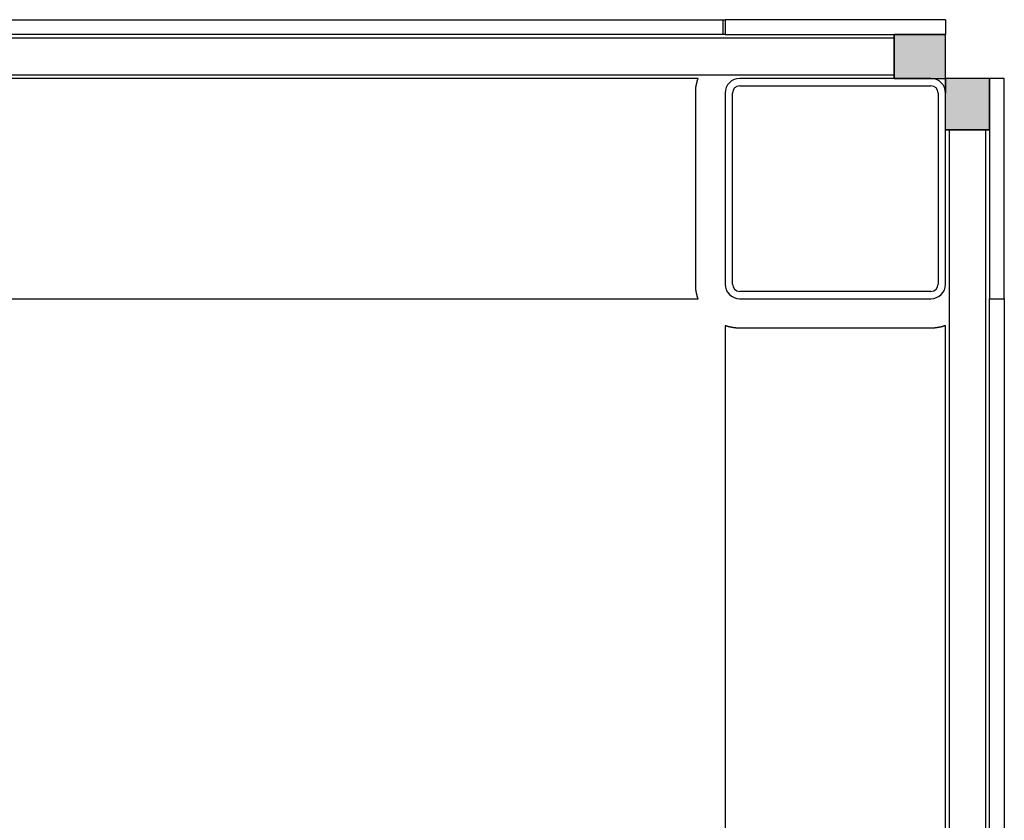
# Model space of a CAD drawing. Extents: x 2 to 87, y -108 to 11.
# Tile 107 of 256: x 12.673 to 13.343, y -39.938 to -39.393. Entities that reach past the tile are written whole.
import ezdxf

# ---------------------------------------------------------------- set-up
doc = ezdxf.new("R2010")
doc.units = 0
doc.header["$MEASUREMENT"] = 0
for name, color, linetype in [('11', 7, 'CONTINUOUS'), ('3', 7, 'CONTINUOUS'), ('4', 7, 'CONTINUOUS'), ('7', 7, 'CONTINUOUS')]:
    doc.layers.add(name, color=color, linetype=linetype)

# ---------------------------------------------------------------- blocks, each defined once
blk = doc.blocks.new('*N633')
at = {"layer": '3', "color": 62, "linetype": 'Continuous'}
for p, q in [((0.017, 0), (-0.013, 0)), ((-0.013, -0.035), (-0.013, 0)), ((0.017, -0.035), (0.017, 0)), ((0.017, -0.035), (-0.013, -0.035))]:
    blk.add_line(p, q, dxfattribs=at)
for points in [[(0.017, -0.035), (-0.013, -0.035), (-0.013, 0)], [(0.017, -0.035), (0.017, 0), (-0.013, 0)], [(-0.013, -0.035), (-0.013, -0.035), (-0.013, 0)], [(0.017, -0.035), (0.017, -0.035), (0.017, 0)]]:
    blk.add_solid(points, dxfattribs=at)
blk = doc.blocks.new('*N635')
at = {"layer": '3', "color": 62, "linetype": 'Continuous'}
for p, q in [((-0.035, -0.0076), (-0.035, 0.017)), ((-0.035, 0.017), (0, 0.017)), ((0, -0.0076), (0, 0.017)), ((-0.035, -0.013), (-0.035, -0.0076)), ((-0.035, -0.013), (0, -0.013)), ((0, -0.013), (0, -0.0076))]:
    blk.add_line(p, q, dxfattribs=at)
for points in [[(-0.035, -0.0076), (-0.035, 0.017), (0, 0.017)], [(-0.035, -0.0076), (0, -0.0076), (0, 0.017)], [(-0.035, 0.017), (-0.035, 0.017), (0, 0.017)], [(-0.035, -0.013), (-0.035, -0.0076), (0, -0.0076)], [(-0.035, -0.013), (0, -0.013), (0, -0.0076)], [(-0.035, -0.013), (-0.035, -0.013), (0, -0.013)]]:
    blk.add_solid(points, dxfattribs=at)

msp = doc.modelspace()

# ---------------------------------------------------------------- linework, layer by layer
at = {"layer": '11', "color": 62, "linetype": 'Continuous'}
for p, q in [((13.2676, -39.405), (12.1876, -39.405)), ((13.2676, -39.43), (13.2676, -39.405)), ((12.1876, -39.43), (13.2676, -39.43)), ((13.3301, -39.4675), (13.3051, -39.4675)), ((13.3051, -39.4675), (13.3051, -40.4475)), ((13.3301, -40.4475), (13.3301, -39.4675))]:
    msp.add_line(p, q, dxfattribs=at)
at = {"layer": '3', "color": 62, "linetype": 'Continuous'}
for p, q in [((13.3026, -39.4025), (13.2676, -39.4025)), ((13.2676, -39.4025), (13.2676, -39.4325)), ((13.3026, -39.4325), (13.3026, -39.4025)), ((13.2926, -39.4325), (13.3026, -39.4325)), ((13.3326, -39.4325), (13.3026, -39.4325)), ((13.3026, -39.4325), (13.3026, -39.4425)), ((13.3326, -39.4675), (13.3326, -39.4325)), ((13.3026, -39.4675), (13.3326, -39.4675))]:
    msp.add_line(p, q, dxfattribs=at)
at = {"layer": '4', "color": 62, "linetype": 'Continuous'}
for p, q in [((13.1343, -39.4325), (12.3208, -39.4325)), ((13.1326, -39.5725), (13.1326, -39.4425)), ((12.3208, -39.5825), (13.1343, -39.5825)), ((13.1526, -39.6008), (13.1526, -40.3142)), ((13.2926, -39.6025), (13.1626, -39.6025)), ((13.3026, -40.3142), (13.3026, -39.6008))]:
    msp.add_line(p, q, dxfattribs=at)
for points in [[(13.1328, -39.439), (13.1328, -39.439), (13.1328, -39.439), (13.1328, -39.4389), (13.1328, -39.4389), (13.1328, -39.4389), (13.1328, -39.4388), (13.1328, -39.4388), (13.1328, -39.4388), (13.1328, -39.4387), (13.1328, -39.4387), (13.1328, -39.4387), (13.1328, -39.4386), (13.1328, -39.4386), (13.1328, -39.4386), (13.1328, -39.4385), (13.1328, -39.4385), (13.1328, -39.4385), (13.1328, -39.4384), (13.1328, -39.4384), (13.1328, -39.4384), (13.1328, -39.4383), (13.1328, -39.4383), (13.1328, -39.4383), (13.1329, -39.4382), (13.1329, -39.4382), (13.1329, -39.4382), (13.1329, -39.4381), (13.1329, -39.4381), (13.1329, -39.4381), (13.1329, -39.4381), (13.1329, -39.438), (13.1329, -39.438), (13.1329, -39.438), (13.1329, -39.4379), (13.1329, -39.4379), (13.1329, -39.4379), (13.1329, -39.4378), (13.1329, -39.4378), (13.1329, -39.4378), (13.1329, -39.4377), (13.1329, -39.4377), (13.1329, -39.4377), (13.1329, -39.4376), (13.1329, -39.4376), (13.133, -39.4376), (13.133, -39.4376), (13.133, -39.4375), (13.133, -39.4375), (13.133, -39.4375), (13.133, -39.4374), (13.133, -39.4374), (13.133, -39.4374), (13.133, -39.4373), (13.133, -39.4373), (13.133, -39.4373), (13.133, -39.4373), (13.133, -39.4372), (13.133, -39.4372), (13.133, -39.4372), (13.133, -39.4371), (13.133, -39.4371), (13.133, -39.4371), (13.133, -39.437), (13.1331, -39.437), (13.1331, -39.437), (13.1331, -39.437), (13.1331, -39.4369), (13.1331, -39.4369), (13.1331, -39.4369), (13.1331, -39.4368), (13.1331, -39.4368), (13.1331, -39.4368), (13.1331, -39.4368), (13.1331, -39.4367), (13.1331, -39.4367), (13.1331, -39.4367), (13.1331, -39.4366), (13.1331, -39.4366), (13.1331, -39.4366), (13.1331, -39.4366), (13.1331, -39.4365), (13.1332, -39.4365), (13.1332, -39.4365), (13.1332, -39.4364), (13.1332, -39.4364), (13.1332, -39.4364), (13.1332, -39.4364), (13.1332, -39.4363), (13.1332, -39.4363), (13.1332, -39.4363), (13.1332, -39.4363), (13.1332, -39.4362), (13.1332, -39.4362), (13.1332, -39.4362), (13.1332, -39.4361), (13.1332, -39.4361), (13.1332, -39.4361), (13.1332, -39.4361), (13.1333, -39.436), (13.1333, -39.436)], [(13.1333, -39.436), (13.1333, -39.436), (13.1333, -39.436), (13.1333, -39.4359), (13.1333, -39.4359), (13.1333, -39.4359), (13.1333, -39.4359), (13.1333, -39.4358), (13.1333, -39.4358), (13.1333, -39.4358), (13.1333, -39.4357), (13.1333, -39.4357), (13.1333, -39.4357), (13.1333, -39.4357), (13.1333, -39.4356), (13.1333, -39.4356), (13.1334, -39.4356), (13.1334, -39.4356), (13.1334, -39.4355), (13.1334, -39.4355), (13.1334, -39.4355), (13.1334, -39.4355), (13.1334, -39.4354), (13.1334, -39.4354), (13.1334, -39.4354), (13.1334, -39.4354), (13.1334, -39.4353), (13.1334, -39.4353), (13.1334, -39.4353), (13.1334, -39.4353), (13.1334, -39.4352), (13.1334, -39.4352), (13.1334, -39.4352), (13.1335, -39.4352), (13.1335, -39.4352), (13.1335, -39.4351), (13.1335, -39.4351), (13.1335, -39.4351), (13.1335, -39.4351), (13.1335, -39.435), (13.1335, -39.435), (13.1335, -39.435), (13.1335, -39.435), (13.1335, -39.4349), (13.1335, -39.4349), (13.1335, -39.4349), (13.1335, -39.4349), (13.1335, -39.4349), (13.1335, -39.4348), (13.1335, -39.4348), (13.1336, -39.4348), (13.1336, -39.4348), (13.1336, -39.4347), (13.1336, -39.4347), (13.1336, -39.4347), (13.1336, -39.4347), (13.1336, -39.4347), (13.1336, -39.4346), (13.1336, -39.4346), (13.1336, -39.4346), (13.1336, -39.4346), (13.1336, -39.4345), (13.1336, -39.4345), (13.1336, -39.4345), (13.1336, -39.4345), (13.1336, -39.4345), (13.1336, -39.4344), (13.1337, -39.4344), (13.1337, -39.4344), (13.1337, -39.4344), (13.1337, -39.4344), (13.1337, -39.4343), (13.1337, -39.4343), (13.1337, -39.4343), (13.1337, -39.4343), (13.1337, -39.4343), (13.1337, -39.4342), (13.1337, -39.4342), (13.1337, -39.4342), (13.1337, -39.4342), (13.1337, -39.4342), (13.1337, -39.4341), (13.1337, -39.4341), (13.1337, -39.4341), (13.1338, -39.4341), (13.1338, -39.4341), (13.1338, -39.434), (13.1338, -39.434), (13.1338, -39.434), (13.1338, -39.434), (13.1338, -39.434), (13.1338, -39.434), (13.1338, -39.4339), (13.1338, -39.4339), (13.1338, -39.4339), (13.1338, -39.4339), (13.1338, -39.4339), (13.1338, -39.4338), (13.1338, -39.4338), (13.1338, -39.4338), (13.1338, -39.4338)], [(13.1338, -39.4338), (13.1338, -39.4338), (13.1338, -39.4338), (13.1339, -39.4337), (13.1339, -39.4337), (13.1339, -39.4337), (13.1339, -39.4337), (13.1339, -39.4337), (13.1339, -39.4337), (13.1339, -39.4336), (13.1339, -39.4336), (13.1339, -39.4336), (13.1339, -39.4336), (13.1339, -39.4336), (13.1339, -39.4336), (13.1339, -39.4335), (13.1339, -39.4335), (13.1339, -39.4335), (13.1339, -39.4335), (13.1339, -39.4335), (13.1339, -39.4335), (13.1339, -39.4335), (13.1339, -39.4334), (13.134, -39.4334), (13.134, -39.4334), (13.134, -39.4334), (13.134, -39.4334), (13.134, -39.4334), (13.134, -39.4333), (13.134, -39.4333), (13.134, -39.4333), (13.134, -39.4333), (13.134, -39.4333), (13.134, -39.4333), (13.134, -39.4333), (13.134, -39.4333), (13.134, -39.4332), (13.134, -39.4332), (13.134, -39.4332), (13.134, -39.4332), (13.134, -39.4332), (13.134, -39.4332), (13.134, -39.4332), (13.134, -39.4331), (13.134, -39.4331), (13.134, -39.4331), (13.1341, -39.4331), (13.1341, -39.4331), (13.1341, -39.4331), (13.1341, -39.4331), (13.1341, -39.4331), (13.1341, -39.433), (13.1341, -39.433), (13.1341, -39.433), (13.1341, -39.433), (13.1341, -39.433), (13.1341, -39.433), (13.1341, -39.433), (13.1341, -39.433), (13.1341, -39.433), (13.1341, -39.4329), (13.1341, -39.4329), (13.1341, -39.4329), (13.1341, -39.4329), (13.1341, -39.4329), (13.1341, -39.4329), (13.1341, -39.4329), (13.1341, -39.4329), (13.1341, -39.4329), (13.1341, -39.4329), (13.1341, -39.4328), (13.1341, -39.4328), (13.1341, -39.4328), (13.1341, -39.4328), (13.1342, -39.4328), (13.1342, -39.4328), (13.1342, -39.4328), (13.1342, -39.4328), (13.1342, -39.4328), (13.1342, -39.4328), (13.1342, -39.4328), (13.1342, -39.4327), (13.1342, -39.4327), (13.1342, -39.4327), (13.1342, -39.4327), (13.1342, -39.4327), (13.1342, -39.4327), (13.1342, -39.4327), (13.1342, -39.4327), (13.1342, -39.4327), (13.1342, -39.4327), (13.1342, -39.4327), (13.1342, -39.4327), (13.1342, -39.4327), (13.1342, -39.4327), (13.1342, -39.4326), (13.1342, -39.4326), (13.1342, -39.4326), (13.1342, -39.4326), (13.1342, -39.4326), (13.1342, -39.4326)], [(13.1342, -39.4326), (13.1342, -39.4326), (13.1342, -39.4326), (13.1342, -39.4326), (13.1342, -39.4326), (13.1342, -39.4326), (13.1342, -39.4326), (13.1342, -39.4326), (13.1342, -39.4326), (13.1342, -39.4326), (13.1342, -39.4326), (13.1342, -39.4326), (13.1342, -39.4326), (13.1342, -39.4326), (13.1342, -39.4325), (13.1342, -39.4325), (13.1342, -39.4325), (13.1342, -39.4325), (13.1342, -39.4325), (13.1342, -39.4325), (13.1342, -39.4325), (13.1343, -39.4325), (13.1343, -39.4325), (13.1343, -39.4325), (13.1343, -39.4325), (13.1343, -39.4325), (13.1343, -39.4325), (13.1343, -39.4325), (13.1343, -39.4325), (13.1343, -39.4325), (13.1343, -39.4325), (13.1343, -39.4325), (13.1343, -39.4325), (13.1343, -39.4325), (13.1343, -39.4325), (13.1343, -39.4325), (13.1343, -39.4325), (13.1343, -39.4325), (13.1343, -39.4325), (13.1343, -39.4325), (13.1343, -39.4325), (13.1343, -39.4325), (13.1343, -39.4325), (13.1343, -39.4325), (13.1343, -39.4325), (13.1343, -39.4325), (13.1343, -39.4325), (13.1343, -39.4325)], [(13.1326, -39.4425), (13.1326, -39.4424), (13.1326, -39.4424), (13.1326, -39.4424), (13.1326, -39.4423), (13.1326, -39.4423), (13.1326, -39.4423), (13.1326, -39.4422), (13.1326, -39.4422), (13.1326, -39.4422), (13.1326, -39.4421), (13.1326, -39.4421), (13.1326, -39.4421), (13.1326, -39.442), (13.1326, -39.442), (13.1326, -39.4419), (13.1326, -39.4419), (13.1326, -39.4419), (13.1326, -39.4418), (13.1326, -39.4418), (13.1326, -39.4418), (13.1326, -39.4417), (13.1326, -39.4417), (13.1326, -39.4417), (13.1326, -39.4416), (13.1326, -39.4416), (13.1326, -39.4416), (13.1326, -39.4415), (13.1326, -39.4415), (13.1326, -39.4415), (13.1326, -39.4414), (13.1326, -39.4414), (13.1326, -39.4413), (13.1326, -39.4413), (13.1326, -39.4413), (13.1326, -39.4412), (13.1326, -39.4412), (13.1326, -39.4412), (13.1326, -39.4411), (13.1326, -39.4411), (13.1326, -39.4411), (13.1326, -39.441), (13.1326, -39.441), (13.1326, -39.441), (13.1326, -39.4409), (13.1326, -39.4409), (13.1326, -39.4409), (13.1326, -39.4408), (13.1326, -39.4408), (13.1326, -39.4408), (13.1326, -39.4407), (13.1326, -39.4407), (13.1326, -39.4406), (13.1326, -39.4406), (13.1326, -39.4406), (13.1326, -39.4405), (13.1326, -39.4405), (13.1326, -39.4405), (13.1326, -39.4404), (13.1326, -39.4404), (13.1326, -39.4404), (13.1326, -39.4403), (13.1326, -39.4403), (13.1326, -39.4403), (13.1326, -39.4402), (13.1326, -39.4402), (13.1326, -39.4402), (13.1326, -39.4401), (13.1326, -39.4401), (13.1326, -39.4401), (13.1327, -39.44), (13.1327, -39.44), (13.1327, -39.44), (13.1327, -39.4399), (13.1327, -39.4399), (13.1327, -39.4399), (13.1327, -39.4398), (13.1327, -39.4398), (13.1327, -39.4398), (13.1327, -39.4397), (13.1327, -39.4397), (13.1327, -39.4397), (13.1327, -39.4396), (13.1327, -39.4396), (13.1327, -39.4396), (13.1327, -39.4395), (13.1327, -39.4395), (13.1327, -39.4395), (13.1327, -39.4394), (13.1327, -39.4394), (13.1327, -39.4394), (13.1327, -39.4393), (13.1327, -39.4393), (13.1327, -39.4393), (13.1327, -39.4392), (13.1327, -39.4392), (13.1327, -39.4392), (13.1327, -39.4391), (13.1327, -39.4391), (13.1327, -39.4391), (13.1328, -39.439)], [(13.1327, -39.5751), (13.1327, -39.575), (13.1327, -39.575), (13.1327, -39.575), (13.1327, -39.5749), (13.1326, -39.5749), (13.1326, -39.5749), (13.1326, -39.5748), (13.1326, -39.5748), (13.1326, -39.5748), (13.1326, -39.5747), (13.1326, -39.5747), (13.1326, -39.5747), (13.1326, -39.5746), (13.1326, -39.5746), (13.1326, -39.5746), (13.1326, -39.5745), (13.1326, -39.5745), (13.1326, -39.5745), (13.1326, -39.5744), (13.1326, -39.5744), (13.1326, -39.5744), (13.1326, -39.5743), (13.1326, -39.5743), (13.1326, -39.5743), (13.1326, -39.5743), (13.1326, -39.5742), (13.1326, -39.5742), (13.1326, -39.5742), (13.1326, -39.5741), (13.1326, -39.5741), (13.1326, -39.5741), (13.1326, -39.574), (13.1326, -39.574), (13.1326, -39.574), (13.1326, -39.5739), (13.1326, -39.5739), (13.1326, -39.5739), (13.1326, -39.5738), (13.1326, -39.5738), (13.1326, -39.5738), (13.1326, -39.5737), (13.1326, -39.5737), (13.1326, -39.5737), (13.1326, -39.5736), (13.1326, -39.5736), (13.1326, -39.5736), (13.1326, -39.5735), (13.1326, -39.5735), (13.1326, -39.5735), (13.1326, -39.5734), (13.1326, -39.5734), (13.1326, -39.5734), (13.1326, -39.5733), (13.1326, -39.5733), (13.1326, -39.5733), (13.1326, -39.5732), (13.1326, -39.5732), (13.1326, -39.5732), (13.1326, -39.5731), (13.1326, -39.5731), (13.1326, -39.5731), (13.1326, -39.573), (13.1326, -39.573), (13.1326, -39.573), (13.1326, -39.5729), (13.1326, -39.5729), (13.1326, -39.5729), (13.1326, -39.5728), (13.1326, -39.5728), (13.1326, -39.5728), (13.1326, -39.5727), (13.1326, -39.5727), (13.1326, -39.5727), (13.1326, -39.5726), (13.1326, -39.5726), (13.1326, -39.5726), (13.1326, -39.5725), (13.1326, -39.5725), (13.1326, -39.5725)], [(13.1331, -39.578), (13.1331, -39.578), (13.1331, -39.578), (13.1331, -39.5779), (13.1331, -39.5779), (13.133, -39.5779), (13.133, -39.5779), (13.133, -39.5778), (13.133, -39.5778), (13.133, -39.5778), (13.133, -39.5778), (13.133, -39.5777), (13.133, -39.5777), (13.133, -39.5777), (13.133, -39.5776), (13.133, -39.5776), (13.133, -39.5776), (13.133, -39.5776), (13.133, -39.5775), (13.133, -39.5775), (13.133, -39.5775), (13.133, -39.5774), (13.133, -39.5774), (13.133, -39.5774), (13.133, -39.5774), (13.1329, -39.5773), (13.1329, -39.5773), (13.1329, -39.5773), (13.1329, -39.5772), (13.1329, -39.5772), (13.1329, -39.5772), (13.1329, -39.5772), (13.1329, -39.5771), (13.1329, -39.5771), (13.1329, -39.5771), (13.1329, -39.577), (13.1329, -39.577), (13.1329, -39.577), (13.1329, -39.577), (13.1329, -39.5769), (13.1329, -39.5769), (13.1329, -39.5769), (13.1329, -39.5768), (13.1329, -39.5768), (13.1329, -39.5768), (13.1329, -39.5768), (13.1329, -39.5767), (13.1328, -39.5767), (13.1328, -39.5767), (13.1328, -39.5766), (13.1328, -39.5766), (13.1328, -39.5766), (13.1328, -39.5765), (13.1328, -39.5765), (13.1328, -39.5765), (13.1328, -39.5765), (13.1328, -39.5764), (13.1328, -39.5764), (13.1328, -39.5764), (13.1328, -39.5763), (13.1328, -39.5763), (13.1328, -39.5763), (13.1328, -39.5762), (13.1328, -39.5762), (13.1328, -39.5762), (13.1328, -39.5761), (13.1328, -39.5761), (13.1328, -39.5761), (13.1328, -39.5761), (13.1328, -39.576), (13.1328, -39.576), (13.1328, -39.576), (13.1328, -39.5759), (13.1327, -39.5759), (13.1327, -39.5759), (13.1327, -39.5758), (13.1327, -39.5758), (13.1327, -39.5758), (13.1327, -39.5757), (13.1327, -39.5757), (13.1327, -39.5757), (13.1327, -39.5757), (13.1327, -39.5756), (13.1327, -39.5756), (13.1327, -39.5756), (13.1327, -39.5755), (13.1327, -39.5755), (13.1327, -39.5755), (13.1327, -39.5754), (13.1327, -39.5754), (13.1327, -39.5754), (13.1327, -39.5753), (13.1327, -39.5753), (13.1327, -39.5753), (13.1327, -39.5752), (13.1327, -39.5752), (13.1327, -39.5752), (13.1327, -39.5752), (13.1327, -39.5751), (13.1327, -39.5751), (13.1327, -39.5751)], [(13.1336, -39.5804), (13.1336, -39.5804), (13.1336, -39.5804), (13.1336, -39.5803), (13.1336, -39.5803), (13.1336, -39.5803), (13.1336, -39.5803), (13.1336, -39.5803), (13.1336, -39.5802), (13.1336, -39.5802), (13.1336, -39.5802), (13.1336, -39.5802), (13.1336, -39.5802), (13.1335, -39.5801), (13.1335, -39.5801), (13.1335, -39.5801), (13.1335, -39.5801), (13.1335, -39.58), (13.1335, -39.58), (13.1335, -39.58), (13.1335, -39.58), (13.1335, -39.58), (13.1335, -39.5799), (13.1335, -39.5799), (13.1335, -39.5799), (13.1335, -39.5799), (13.1335, -39.5799), (13.1335, -39.5798), (13.1335, -39.5798), (13.1335, -39.5798), (13.1335, -39.5798), (13.1334, -39.5797), (13.1334, -39.5797), (13.1334, -39.5797), (13.1334, -39.5797), (13.1334, -39.5797), (13.1334, -39.5796), (13.1334, -39.5796), (13.1334, -39.5796), (13.1334, -39.5796), (13.1334, -39.5795), (13.1334, -39.5795), (13.1334, -39.5795), (13.1334, -39.5795), (13.1334, -39.5794), (13.1334, -39.5794), (13.1334, -39.5794), (13.1334, -39.5794), (13.1333, -39.5794), (13.1333, -39.5793), (13.1333, -39.5793), (13.1333, -39.5793), (13.1333, -39.5793), (13.1333, -39.5792), (13.1333, -39.5792), (13.1333, -39.5792), (13.1333, -39.5792), (13.1333, -39.5791), (13.1333, -39.5791), (13.1333, -39.5791), (13.1333, -39.5791), (13.1333, -39.579), (13.1333, -39.579), (13.1333, -39.579), (13.1333, -39.579), (13.1333, -39.5789), (13.1333, -39.5789), (13.1332, -39.5789), (13.1332, -39.5789), (13.1332, -39.5788), (13.1332, -39.5788), (13.1332, -39.5788), (13.1332, -39.5788), (13.1332, -39.5787), (13.1332, -39.5787), (13.1332, -39.5787), (13.1332, -39.5787), (13.1332, -39.5786), (13.1332, -39.5786), (13.1332, -39.5786), (13.1332, -39.5786), (13.1332, -39.5785), (13.1332, -39.5785), (13.1332, -39.5785), (13.1332, -39.5785), (13.1331, -39.5784), (13.1331, -39.5784), (13.1331, -39.5784), (13.1331, -39.5784), (13.1331, -39.5783), (13.1331, -39.5783), (13.1331, -39.5783), (13.1331, -39.5782), (13.1331, -39.5782), (13.1331, -39.5782), (13.1331, -39.5782), (13.1331, -39.5781), (13.1331, -39.5781), (13.1331, -39.5781), (13.1331, -39.5781), (13.1331, -39.578)], [(13.1341, -39.5819), (13.1341, -39.5819), (13.1341, -39.5819), (13.1341, -39.5819), (13.1341, -39.5819), (13.1341, -39.5819), (13.1341, -39.5819), (13.1341, -39.5819), (13.1341, -39.5819), (13.1341, -39.5818), (13.134, -39.5818), (13.134, -39.5818), (13.134, -39.5818), (13.134, -39.5818), (13.134, -39.5818), (13.134, -39.5818), (13.134, -39.5818), (13.134, -39.5817), (13.134, -39.5817), (13.134, -39.5817), (13.134, -39.5817), (13.134, -39.5817), (13.134, -39.5817), (13.134, -39.5817), (13.134, -39.5817), (13.134, -39.5816), (13.134, -39.5816), (13.134, -39.5816), (13.134, -39.5816), (13.134, -39.5816), (13.134, -39.5816), (13.134, -39.5816), (13.134, -39.5815), (13.134, -39.5815), (13.1339, -39.5815), (13.1339, -39.5815), (13.1339, -39.5815), (13.1339, -39.5815), (13.1339, -39.5815), (13.1339, -39.5814), (13.1339, -39.5814), (13.1339, -39.5814), (13.1339, -39.5814), (13.1339, -39.5814), (13.1339, -39.5814), (13.1339, -39.5814), (13.1339, -39.5813), (13.1339, -39.5813), (13.1339, -39.5813), (13.1339, -39.5813), (13.1339, -39.5813), (13.1339, -39.5813), (13.1339, -39.5813), (13.1339, -39.5812), (13.1339, -39.5812), (13.1339, -39.5812), (13.1338, -39.5812), (13.1338, -39.5812), (13.1338, -39.5812), (13.1338, -39.5811), (13.1338, -39.5811), (13.1338, -39.5811), (13.1338, -39.5811), (13.1338, -39.5811), (13.1338, -39.5811), (13.1338, -39.581), (13.1338, -39.581), (13.1338, -39.581), (13.1338, -39.581), (13.1338, -39.581), (13.1338, -39.581), (13.1338, -39.5809), (13.1338, -39.5809), (13.1338, -39.5809), (13.1338, -39.5809), (13.1337, -39.5809), (13.1337, -39.5809), (13.1337, -39.5808), (13.1337, -39.5808), (13.1337, -39.5808), (13.1337, -39.5808), (13.1337, -39.5808), (13.1337, -39.5807), (13.1337, -39.5807), (13.1337, -39.5807), (13.1337, -39.5807), (13.1337, -39.5807), (13.1337, -39.5807), (13.1337, -39.5806), (13.1337, -39.5806), (13.1337, -39.5806), (13.1337, -39.5806), (13.1337, -39.5806), (13.1337, -39.5805), (13.1336, -39.5805), (13.1336, -39.5805), (13.1336, -39.5805), (13.1336, -39.5805), (13.1336, -39.5804), (13.1336, -39.5804), (13.1336, -39.5804)], [(13.1343, -39.5825), (13.1343, -39.5825), (13.1343, -39.5825), (13.1343, -39.5825), (13.1343, -39.5825), (13.1343, -39.5825), (13.1343, -39.5825), (13.1343, -39.5825), (13.1343, -39.5825), (13.1343, -39.5825), (13.1343, -39.5825), (13.1343, -39.5825), (13.1343, -39.5825), (13.1343, -39.5825), (13.1343, -39.5825), (13.1343, -39.5825), (13.1343, -39.5825), (13.1343, -39.5825), (13.1343, -39.5825), (13.1343, -39.5825), (13.1343, -39.5825), (13.1343, -39.5825), (13.1343, -39.5825), (13.1343, -39.5824), (13.1343, -39.5824), (13.1343, -39.5824), (13.1343, -39.5824), (13.1343, -39.5824), (13.1343, -39.5824), (13.1342, -39.5824), (13.1342, -39.5824), (13.1342, -39.5824), (13.1342, -39.5824), (13.1342, -39.5824), (13.1342, -39.5824), (13.1342, -39.5824), (13.1342, -39.5824), (13.1342, -39.5824), (13.1342, -39.5824), (13.1342, -39.5824), (13.1342, -39.5824), (13.1342, -39.5824), (13.1342, -39.5824), (13.1342, -39.5824), (13.1342, -39.5824), (13.1342, -39.5824), (13.1342, -39.5824), (13.1342, -39.5824), (13.1342, -39.5824), (13.1342, -39.5823), (13.1342, -39.5823), (13.1342, -39.5823), (13.1342, -39.5823), (13.1342, -39.5823), (13.1342, -39.5823), (13.1342, -39.5823), (13.1342, -39.5823), (13.1342, -39.5823), (13.1342, -39.5823), (13.1342, -39.5823), (13.1342, -39.5823), (13.1342, -39.5823), (13.1342, -39.5823), (13.1342, -39.5823), (13.1342, -39.5823), (13.1342, -39.5822), (13.1342, -39.5822), (13.1342, -39.5822), (13.1342, -39.5822), (13.1342, -39.5822), (13.1342, -39.5822), (13.1342, -39.5822), (13.1342, -39.5822), (13.1342, -39.5822), (13.1342, -39.5822), (13.1342, -39.5822), (13.1342, -39.5822), (13.1342, -39.5822), (13.1342, -39.5821), (13.1342, -39.5821), (13.1341, -39.5821), (13.1341, -39.5821), (13.1341, -39.5821), (13.1341, -39.5821), (13.1341, -39.5821), (13.1341, -39.5821), (13.1341, -39.5821), (13.1341, -39.5821), (13.1341, -39.5821), (13.1341, -39.5821), (13.1341, -39.582), (13.1341, -39.582), (13.1341, -39.582), (13.1341, -39.582), (13.1341, -39.582), (13.1341, -39.582), (13.1341, -39.582), (13.1341, -39.582), (13.1341, -39.582), (13.1341, -39.582), (13.1341, -39.5819)], [(13.1527, -39.6008), (13.1527, -39.6008), (13.1527, -39.6008), (13.1527, -39.6008), (13.1527, -39.6008), (13.1527, -39.6008), (13.1527, -39.6008), (13.1527, -39.6008), (13.1526, -39.6008), (13.1526, -39.6008), (13.1526, -39.6008), (13.1526, -39.6008), (13.1526, -39.6008), (13.1526, -39.6008), (13.1526, -39.6008), (13.1526, -39.6008), (13.1526, -39.6008), (13.1526, -39.6008), (13.1526, -39.6008), (13.1526, -39.6008), (13.1526, -39.6008), (13.1526, -39.6008), (13.1526, -39.6008), (13.1526, -39.6008), (13.1526, -39.6008), (13.1526, -39.6008), (13.1526, -39.6008), (13.1526, -39.6008), (13.1526, -39.6008), (13.1526, -39.6008), (13.1526, -39.6008), (13.1526, -39.6008), (13.1526, -39.6008), (13.1526, -39.6008), (13.1526, -39.6008), (13.1526, -39.6008), (13.1526, -39.6008), (13.1526, -39.6008), (13.1526, -39.6008), (13.1526, -39.6008), (13.1526, -39.6008), (13.1526, -39.6008), (13.1526, -39.6008), (13.1526, -39.6008), (13.1526, -39.6008), (13.1526, -39.6008), (13.1526, -39.6008), (13.1526, -39.6008)], [(13.1539, -39.6012), (13.1538, -39.6012), (13.1538, -39.6012), (13.1538, -39.6012), (13.1538, -39.6012), (13.1538, -39.6012), (13.1538, -39.6012), (13.1537, -39.6012), (13.1537, -39.6012), (13.1537, -39.6011), (13.1537, -39.6011), (13.1537, -39.6011), (13.1537, -39.6011), (13.1536, -39.6011), (13.1536, -39.6011), (13.1536, -39.6011), (13.1536, -39.6011), (13.1536, -39.6011), (13.1536, -39.6011), (13.1536, -39.6011), (13.1535, -39.6011), (13.1535, -39.6011), (13.1535, -39.6011), (13.1535, -39.6011), (13.1535, -39.6011), (13.1535, -39.6011), (13.1535, -39.6011), (13.1534, -39.6011), (13.1534, -39.6011), (13.1534, -39.6011), (13.1534, -39.601), (13.1534, -39.601), (13.1534, -39.601), (13.1534, -39.601), (13.1533, -39.601), (13.1533, -39.601), (13.1533, -39.601), (13.1533, -39.601), (13.1533, -39.601), (13.1533, -39.601), (13.1533, -39.601), (13.1532, -39.601), (13.1532, -39.601), (13.1532, -39.601), (13.1532, -39.601), (13.1532, -39.601), (13.1532, -39.601), (13.1532, -39.601), (13.1532, -39.601), (13.1531, -39.601), (13.1531, -39.601), (13.1531, -39.601), (13.1531, -39.601), (13.1531, -39.6009), (13.1531, -39.6009), (13.1531, -39.6009), (13.1531, -39.6009), (13.1531, -39.6009), (13.153, -39.6009), (13.153, -39.6009), (13.153, -39.6009), (13.153, -39.6009), (13.153, -39.6009), (13.153, -39.6009), (13.153, -39.6009), (13.153, -39.6009), (13.153, -39.6009), (13.1529, -39.6009), (13.1529, -39.6009), (13.1529, -39.6009), (13.1529, -39.6009), (13.1529, -39.6009), (13.1529, -39.6009), (13.1529, -39.6009), (13.1529, -39.6009), (13.1529, -39.6009), (13.1529, -39.6009), (13.1529, -39.6009), (13.1528, -39.6009), (13.1528, -39.6009), (13.1528, -39.6009), (13.1528, -39.6009), (13.1528, -39.6009), (13.1528, -39.6009), (13.1528, -39.6008), (13.1528, -39.6008), (13.1528, -39.6008), (13.1528, -39.6008), (13.1528, -39.6008), (13.1528, -39.6008), (13.1528, -39.6008), (13.1527, -39.6008), (13.1527, -39.6008), (13.1527, -39.6008), (13.1527, -39.6008), (13.1527, -39.6008), (13.1527, -39.6008), (13.1527, -39.6008), (13.1527, -39.6008), (13.1527, -39.6008), (13.1527, -39.6008)], [(13.1561, -39.6018), (13.1561, -39.6018), (13.156, -39.6018), (13.156, -39.6018), (13.156, -39.6017), (13.156, -39.6017), (13.1559, -39.6017), (13.1559, -39.6017), (13.1559, -39.6017), (13.1558, -39.6017), (13.1558, -39.6017), (13.1558, -39.6017), (13.1558, -39.6017), (13.1557, -39.6017), (13.1557, -39.6017), (13.1557, -39.6017), (13.1557, -39.6017), (13.1556, -39.6017), (13.1556, -39.6017), (13.1556, -39.6017), (13.1556, -39.6017), (13.1555, -39.6016), (13.1555, -39.6016), (13.1555, -39.6016), (13.1555, -39.6016), (13.1554, -39.6016), (13.1554, -39.6016), (13.1554, -39.6016), (13.1554, -39.6016), (13.1553, -39.6016), (13.1553, -39.6016), (13.1553, -39.6016), (13.1553, -39.6016), (13.1553, -39.6016), (13.1552, -39.6016), (13.1552, -39.6016), (13.1552, -39.6016), (13.1552, -39.6016), (13.1551, -39.6015), (13.1551, -39.6015), (13.1551, -39.6015), (13.1551, -39.6015), (13.155, -39.6015), (13.155, -39.6015), (13.155, -39.6015), (13.155, -39.6015), (13.1549, -39.6015), (13.1549, -39.6015), (13.1549, -39.6015), (13.1549, -39.6015), (13.1549, -39.6015), (13.1548, -39.6015), (13.1548, -39.6015), (13.1548, -39.6015), (13.1548, -39.6015), (13.1547, -39.6014), (13.1547, -39.6014), (13.1547, -39.6014), (13.1547, -39.6014), (13.1547, -39.6014), (13.1546, -39.6014), (13.1546, -39.6014), (13.1546, -39.6014), (13.1546, -39.6014), (13.1546, -39.6014), (13.1545, -39.6014), (13.1545, -39.6014), (13.1545, -39.6014), (13.1545, -39.6014), (13.1545, -39.6014), (13.1544, -39.6014), (13.1544, -39.6014), (13.1544, -39.6013), (13.1544, -39.6013), (13.1544, -39.6013), (13.1543, -39.6013), (13.1543, -39.6013), (13.1543, -39.6013), (13.1543, -39.6013), (13.1543, -39.6013), (13.1542, -39.6013), (13.1542, -39.6013), (13.1542, -39.6013), (13.1542, -39.6013), (13.1542, -39.6013), (13.1541, -39.6013), (13.1541, -39.6013), (13.1541, -39.6013), (13.1541, -39.6013), (13.1541, -39.6013), (13.154, -39.6012), (13.154, -39.6012), (13.154, -39.6012), (13.154, -39.6012), (13.154, -39.6012), (13.154, -39.6012), (13.1539, -39.6012), (13.1539, -39.6012), (13.1539, -39.6012), (13.1539, -39.6012), (13.1539, -39.6012)], [(13.1591, -39.6023), (13.1591, -39.6023), (13.159, -39.6023), (13.159, -39.6023), (13.159, -39.6023), (13.1589, -39.6023), (13.1589, -39.6023), (13.1589, -39.6023), (13.1588, -39.6022), (13.1588, -39.6022), (13.1588, -39.6022), (13.1587, -39.6022), (13.1587, -39.6022), (13.1587, -39.6022), (13.1586, -39.6022), (13.1586, -39.6022), (13.1586, -39.6022), (13.1585, -39.6022), (13.1585, -39.6022), (13.1585, -39.6022), (13.1584, -39.6022), (13.1584, -39.6022), (13.1584, -39.6022), (13.1583, -39.6022), (13.1583, -39.6022), (13.1583, -39.6022), (13.1583, -39.6022), (13.1582, -39.6022), (13.1582, -39.6022), (13.1582, -39.6022), (13.1581, -39.6021), (13.1581, -39.6021), (13.1581, -39.6021), (13.158, -39.6021), (13.158, -39.6021), (13.158, -39.6021), (13.1579, -39.6021), (13.1579, -39.6021), (13.1579, -39.6021), (13.1578, -39.6021), (13.1578, -39.6021), (13.1578, -39.6021), (13.1578, -39.6021), (13.1577, -39.6021), (13.1577, -39.6021), (13.1577, -39.6021), (13.1576, -39.6021), (13.1576, -39.6021), (13.1576, -39.6021), (13.1575, -39.6021), (13.1575, -39.6021), (13.1575, -39.602), (13.1574, -39.602), (13.1574, -39.602), (13.1574, -39.602), (13.1574, -39.602), (13.1573, -39.602), (13.1573, -39.602), (13.1573, -39.602), (13.1572, -39.602), (13.1572, -39.602), (13.1572, -39.602), (13.1572, -39.602), (13.1571, -39.602), (13.1571, -39.602), (13.1571, -39.602), (13.157, -39.602), (13.157, -39.602), (13.157, -39.602), (13.1569, -39.6019), (13.1569, -39.6019), (13.1569, -39.6019), (13.1569, -39.6019), (13.1568, -39.6019), (13.1568, -39.6019), (13.1568, -39.6019), (13.1567, -39.6019), (13.1567, -39.6019), (13.1567, -39.6019), (13.1567, -39.6019), (13.1566, -39.6019), (13.1566, -39.6019), (13.1566, -39.6019), (13.1565, -39.6019), (13.1565, -39.6019), (13.1565, -39.6019), (13.1565, -39.6019), (13.1564, -39.6018), (13.1564, -39.6018), (13.1564, -39.6018), (13.1564, -39.6018), (13.1563, -39.6018), (13.1563, -39.6018), (13.1563, -39.6018), (13.1562, -39.6018), (13.1562, -39.6018), (13.1562, -39.6018), (13.1562, -39.6018), (13.1561, -39.6018), (13.1561, -39.6018), (13.1561, -39.6018)], [(13.1626, -39.6025), (13.1625, -39.6025), (13.1625, -39.6025), (13.1624, -39.6025), (13.1624, -39.6025), (13.1624, -39.6025), (13.1623, -39.6025), (13.1623, -39.6025), (13.1623, -39.6025), (13.1622, -39.6025), (13.1622, -39.6025), (13.1622, -39.6025), (13.1621, -39.6025), (13.1621, -39.6025), (13.1621, -39.6025), (13.162, -39.6025), (13.162, -39.6025), (13.162, -39.6025), (13.1619, -39.6025), (13.1619, -39.6025), (13.1618, -39.6025), (13.1618, -39.6025), (13.1618, -39.6025), (13.1617, -39.6025), (13.1617, -39.6025), (13.1617, -39.6025), (13.1616, -39.6025), (13.1616, -39.6025), (13.1616, -39.6025), (13.1615, -39.6025), (13.1615, -39.6025), (13.1615, -39.6025), (13.1614, -39.6025), (13.1614, -39.6025), (13.1614, -39.6025), (13.1613, -39.6025), (13.1613, -39.6024), (13.1612, -39.6024), (13.1612, -39.6024), (13.1612, -39.6024), (13.1611, -39.6024), (13.1611, -39.6024), (13.1611, -39.6024), (13.161, -39.6024), (13.161, -39.6024), (13.161, -39.6024), (13.1609, -39.6024), (13.1609, -39.6024), (13.1609, -39.6024), (13.1608, -39.6024), (13.1608, -39.6024), (13.1608, -39.6024), (13.1607, -39.6024), (13.1607, -39.6024), (13.1607, -39.6024), (13.1606, -39.6024), (13.1606, -39.6024), (13.1606, -39.6024), (13.1605, -39.6024), (13.1605, -39.6024), (13.1604, -39.6024), (13.1604, -39.6024), (13.1604, -39.6024), (13.1603, -39.6024), (13.1603, -39.6024), (13.1603, -39.6024), (13.1602, -39.6024), (13.1602, -39.6024), (13.1602, -39.6024), (13.1601, -39.6024), (13.1601, -39.6024), (13.1601, -39.6024), (13.16, -39.6024), (13.16, -39.6024), (13.16, -39.6024), (13.1599, -39.6024), (13.1599, -39.6024), (13.1599, -39.6024), (13.1598, -39.6024), (13.1598, -39.6024), (13.1598, -39.6023), (13.1597, -39.6023), (13.1597, -39.6023), (13.1597, -39.6023), (13.1596, -39.6023), (13.1596, -39.6023), (13.1596, -39.6023), (13.1595, -39.6023), (13.1595, -39.6023), (13.1595, -39.6023), (13.1594, -39.6023), (13.1594, -39.6023), (13.1594, -39.6023), (13.1593, -39.6023), (13.1593, -39.6023), (13.1593, -39.6023), (13.1592, -39.6023), (13.1592, -39.6023), (13.1592, -39.6023), (13.1591, -39.6023), (13.1591, -39.6023)], [(13.2951, -39.6024), (13.2951, -39.6024), (13.2951, -39.6024), (13.295, -39.6024), (13.295, -39.6024), (13.295, -39.6024), (13.2949, -39.6024), (13.2949, -39.6024), (13.2949, -39.6024), (13.2948, -39.6024), (13.2948, -39.6024), (13.2948, -39.6024), (13.2947, -39.6024), (13.2947, -39.6024), (13.2947, -39.6024), (13.2947, -39.6024), (13.2946, -39.6024), (13.2946, -39.6024), (13.2946, -39.6024), (13.2945, -39.6024), (13.2945, -39.6024), (13.2945, -39.6024), (13.2944, -39.6024), (13.2944, -39.6024), (13.2944, -39.6024), (13.2943, -39.6024), (13.2943, -39.6024), (13.2943, -39.6024), (13.2942, -39.6024), (13.2942, -39.6024), (13.2942, -39.6024), (13.2941, -39.6024), (13.2941, -39.6024), (13.2941, -39.6024), (13.294, -39.6024), (13.294, -39.6024), (13.294, -39.6024), (13.2939, -39.6024), (13.2939, -39.6024), (13.2939, -39.6024), (13.2938, -39.6024), (13.2938, -39.6025), (13.2938, -39.6025), (13.2937, -39.6025), (13.2937, -39.6025), (13.2937, -39.6025), (13.2936, -39.6025), (13.2936, -39.6025), (13.2936, -39.6025), (13.2935, -39.6025), (13.2935, -39.6025), (13.2935, -39.6025), (13.2934, -39.6025), (13.2934, -39.6025), (13.2934, -39.6025), (13.2933, -39.6025), (13.2933, -39.6025), (13.2933, -39.6025), (13.2932, -39.6025), (13.2932, -39.6025), (13.2932, -39.6025), (13.2931, -39.6025), (13.2931, -39.6025), (13.2931, -39.6025), (13.293, -39.6025), (13.293, -39.6025), (13.293, -39.6025), (13.2929, -39.6025), (13.2929, -39.6025), (13.2929, -39.6025), (13.2928, -39.6025), (13.2928, -39.6025), (13.2928, -39.6025), (13.2928, -39.6025), (13.2927, -39.6025), (13.2927, -39.6025), (13.2927, -39.6025), (13.2926, -39.6025), (13.2926, -39.6025), (13.2926, -39.6025)], [(13.2981, -39.602), (13.2981, -39.602), (13.298, -39.602), (13.298, -39.602), (13.298, -39.602), (13.298, -39.602), (13.2979, -39.602), (13.2979, -39.602), (13.2979, -39.602), (13.2979, -39.602), (13.2978, -39.602), (13.2978, -39.602), (13.2978, -39.602), (13.2977, -39.602), (13.2977, -39.602), (13.2977, -39.602), (13.2977, -39.602), (13.2976, -39.602), (13.2976, -39.602), (13.2976, -39.6021), (13.2975, -39.6021), (13.2975, -39.6021), (13.2975, -39.6021), (13.2975, -39.6021), (13.2974, -39.6021), (13.2974, -39.6021), (13.2974, -39.6021), (13.2973, -39.6021), (13.2973, -39.6021), (13.2973, -39.6021), (13.2973, -39.6021), (13.2972, -39.6021), (13.2972, -39.6021), (13.2972, -39.6021), (13.2971, -39.6021), (13.2971, -39.6021), (13.2971, -39.6021), (13.2971, -39.6021), (13.297, -39.6021), (13.297, -39.6021), (13.297, -39.6022), (13.2969, -39.6022), (13.2969, -39.6022), (13.2969, -39.6022), (13.2969, -39.6022), (13.2968, -39.6022), (13.2968, -39.6022), (13.2968, -39.6022), (13.2967, -39.6022), (13.2967, -39.6022), (13.2967, -39.6022), (13.2966, -39.6022), (13.2966, -39.6022), (13.2966, -39.6022), (13.2966, -39.6022), (13.2965, -39.6022), (13.2965, -39.6022), (13.2965, -39.6022), (13.2964, -39.6022), (13.2964, -39.6022), (13.2964, -39.6022), (13.2963, -39.6022), (13.2963, -39.6022), (13.2963, -39.6022), (13.2963, -39.6022), (13.2962, -39.6023), (13.2962, -39.6023), (13.2962, -39.6023), (13.2961, -39.6023), (13.2961, -39.6023), (13.2961, -39.6023), (13.296, -39.6023), (13.296, -39.6023), (13.296, -39.6023), (13.2959, -39.6023), (13.2959, -39.6023), (13.2959, -39.6023), (13.2959, -39.6023), (13.2958, -39.6023), (13.2958, -39.6023), (13.2958, -39.6023), (13.2957, -39.6023), (13.2957, -39.6023), (13.2957, -39.6023), (13.2956, -39.6023), (13.2956, -39.6023), (13.2956, -39.6023), (13.2955, -39.6023), (13.2955, -39.6023), (13.2955, -39.6023), (13.2954, -39.6023), (13.2954, -39.6023), (13.2954, -39.6023), (13.2954, -39.6023), (13.2953, -39.6024), (13.2953, -39.6024), (13.2953, -39.6024), (13.2952, -39.6024), (13.2952, -39.6024), (13.2952, -39.6024), (13.2951, -39.6024)], [(13.3005, -39.6014), (13.3005, -39.6014), (13.3004, -39.6014), (13.3004, -39.6014), (13.3004, -39.6014), (13.3004, -39.6014), (13.3004, -39.6014), (13.3003, -39.6015), (13.3003, -39.6015), (13.3003, -39.6015), (13.3003, -39.6015), (13.3002, -39.6015), (13.3002, -39.6015), (13.3002, -39.6015), (13.3002, -39.6015), (13.3002, -39.6015), (13.3001, -39.6015), (13.3001, -39.6015), (13.3001, -39.6015), (13.3001, -39.6015), (13.3001, -39.6015), (13.3, -39.6015), (13.3, -39.6015), (13.3, -39.6015), (13.3, -39.6015), (13.3, -39.6015), (13.2999, -39.6016), (13.2999, -39.6016), (13.2999, -39.6016), (13.2999, -39.6016), (13.2998, -39.6016), (13.2998, -39.6016), (13.2998, -39.6016), (13.2998, -39.6016), (13.2998, -39.6016), (13.2997, -39.6016), (13.2997, -39.6016), (13.2997, -39.6016), (13.2997, -39.6016), (13.2996, -39.6016), (13.2996, -39.6016), (13.2996, -39.6016), (13.2996, -39.6016), (13.2995, -39.6017), (13.2995, -39.6017), (13.2995, -39.6017), (13.2995, -39.6017), (13.2995, -39.6017), (13.2994, -39.6017), (13.2994, -39.6017), (13.2994, -39.6017), (13.2994, -39.6017), (13.2993, -39.6017), (13.2993, -39.6017), (13.2993, -39.6017), (13.2993, -39.6017), (13.2992, -39.6017), (13.2992, -39.6017), (13.2992, -39.6017), (13.2992, -39.6017), (13.2991, -39.6017), (13.2991, -39.6018), (13.2991, -39.6018), (13.2991, -39.6018), (13.299, -39.6018), (13.299, -39.6018), (13.299, -39.6018), (13.299, -39.6018), (13.2989, -39.6018), (13.2989, -39.6018), (13.2989, -39.6018), (13.2989, -39.6018), (13.2988, -39.6018), (13.2988, -39.6018), (13.2988, -39.6018), (13.2988, -39.6018), (13.2987, -39.6018), (13.2987, -39.6018), (13.2987, -39.6018), (13.2987, -39.6018), (13.2986, -39.6019), (13.2986, -39.6019), (13.2986, -39.6019), (13.2986, -39.6019), (13.2985, -39.6019), (13.2985, -39.6019), (13.2985, -39.6019), (13.2985, -39.6019), (13.2984, -39.6019), (13.2984, -39.6019), (13.2984, -39.6019), (13.2983, -39.6019), (13.2983, -39.6019), (13.2983, -39.6019), (13.2983, -39.6019), (13.2982, -39.6019), (13.2982, -39.6019), (13.2982, -39.6019), (13.2982, -39.6019), (13.2981, -39.602), (13.2981, -39.602)], [(13.302, -39.6009), (13.302, -39.601), (13.302, -39.601), (13.302, -39.601), (13.302, -39.601), (13.302, -39.601), (13.3019, -39.601), (13.3019, -39.601), (13.3019, -39.601), (13.3019, -39.601), (13.3019, -39.601), (13.3019, -39.601), (13.3019, -39.601), (13.3019, -39.601), (13.3019, -39.601), (13.3018, -39.601), (13.3018, -39.601), (13.3018, -39.601), (13.3018, -39.601), (13.3018, -39.601), (13.3018, -39.601), (13.3018, -39.601), (13.3018, -39.601), (13.3017, -39.601), (13.3017, -39.601), (13.3017, -39.601), (13.3017, -39.601), (13.3017, -39.6011), (13.3017, -39.6011), (13.3017, -39.6011), (13.3017, -39.6011), (13.3016, -39.6011), (13.3016, -39.6011), (13.3016, -39.6011), (13.3016, -39.6011), (13.3016, -39.6011), (13.3016, -39.6011), (13.3016, -39.6011), (13.3015, -39.6011), (13.3015, -39.6011), (13.3015, -39.6011), (13.3015, -39.6011), (13.3015, -39.6011), (13.3015, -39.6011), (13.3015, -39.6011), (13.3014, -39.6011), (13.3014, -39.6011), (13.3014, -39.6011), (13.3014, -39.6011), (13.3014, -39.6012), (13.3014, -39.6012), (13.3013, -39.6012), (13.3013, -39.6012), (13.3013, -39.6012), (13.3013, -39.6012), (13.3013, -39.6012), (13.3013, -39.6012), (13.3012, -39.6012), (13.3012, -39.6012), (13.3012, -39.6012), (13.3012, -39.6012), (13.3012, -39.6012), (13.3012, -39.6012), (13.3012, -39.6012), (13.3011, -39.6012), (13.3011, -39.6012), (13.3011, -39.6012), (13.3011, -39.6012), (13.3011, -39.6012), (13.301, -39.6012), (13.301, -39.6013), (13.301, -39.6013), (13.301, -39.6013), (13.301, -39.6013), (13.301, -39.6013), (13.3009, -39.6013), (13.3009, -39.6013), (13.3009, -39.6013), (13.3009, -39.6013), (13.3009, -39.6013), (13.3009, -39.6013), (13.3008, -39.6013), (13.3008, -39.6013), (13.3008, -39.6013), (13.3008, -39.6013), (13.3008, -39.6013), (13.3007, -39.6013), (13.3007, -39.6013), (13.3007, -39.6013), (13.3007, -39.6014), (13.3007, -39.6014), (13.3006, -39.6014), (13.3006, -39.6014), (13.3006, -39.6014), (13.3006, -39.6014), (13.3006, -39.6014), (13.3006, -39.6014), (13.3005, -39.6014), (13.3005, -39.6014), (13.3005, -39.6014), (13.3005, -39.6014)], [(13.3026, -39.6008), (13.3026, -39.6008), (13.3026, -39.6008), (13.3026, -39.6008), (13.3026, -39.6008), (13.3026, -39.6008), (13.3025, -39.6008), (13.3025, -39.6008), (13.3025, -39.6008), (13.3025, -39.6008), (13.3025, -39.6008), (13.3025, -39.6008), (13.3025, -39.6008), (13.3025, -39.6008), (13.3025, -39.6008), (13.3025, -39.6008), (13.3025, -39.6008), (13.3025, -39.6008), (13.3025, -39.6008), (13.3025, -39.6008), (13.3025, -39.6008), (13.3025, -39.6008), (13.3025, -39.6008), (13.3025, -39.6008), (13.3025, -39.6008), (13.3025, -39.6008), (13.3025, -39.6008), (13.3025, -39.6008), (13.3025, -39.6008), (13.3025, -39.6008), (13.3025, -39.6008), (13.3025, -39.6008), (13.3025, -39.6008), (13.3025, -39.6008), (13.3025, -39.6008), (13.3025, -39.6008), (13.3025, -39.6008), (13.3025, -39.6008), (13.3025, -39.6008), (13.3025, -39.6008), (13.3025, -39.6008), (13.3025, -39.6008), (13.3025, -39.6008), (13.3025, -39.6008), (13.3024, -39.6008), (13.3024, -39.6008), (13.3024, -39.6008), (13.3024, -39.6008), (13.3024, -39.6008), (13.3024, -39.6008), (13.3024, -39.6008), (13.3024, -39.6008), (13.3024, -39.6008), (13.3024, -39.6008), (13.3024, -39.6008), (13.3024, -39.6008), (13.3024, -39.6008), (13.3024, -39.6008), (13.3024, -39.6008), (13.3024, -39.6008), (13.3024, -39.6008), (13.3023, -39.6008), (13.3023, -39.6008), (13.3023, -39.6008), (13.3023, -39.6008), (13.3023, -39.6008), (13.3023, -39.6008), (13.3023, -39.6008), (13.3023, -39.6008), (13.3023, -39.6009), (13.3023, -39.6009), (13.3023, -39.6009), (13.3023, -39.6009), (13.3023, -39.6009), (13.3023, -39.6009), (13.3022, -39.6009), (13.3022, -39.6009), (13.3022, -39.6009), (13.3022, -39.6009), (13.3022, -39.6009), (13.3022, -39.6009), (13.3022, -39.6009), (13.3022, -39.6009), (13.3022, -39.6009), (13.3022, -39.6009), (13.3022, -39.6009), (13.3022, -39.6009), (13.3021, -39.6009), (13.3021, -39.6009), (13.3021, -39.6009), (13.3021, -39.6009), (13.3021, -39.6009), (13.3021, -39.6009), (13.3021, -39.6009), (13.3021, -39.6009), (13.3021, -39.6009), (13.3021, -39.6009), (13.302, -39.6009), (13.302, -39.6009), (13.302, -39.6009), (13.302, -39.6009)]]:
    msp.add_lwpolyline(points, dxfattribs=at)
at = {"layer": '7', "color": 62, "linetype": 'Continuous'}
for p, q in [((12.3057, -39.3925), (13.1511, -39.3925)), ((13.1511, -39.3925), (13.1526, -39.3925)), ((13.1511, -39.3925), (13.1511, -39.4025)), ((13.3026, -39.3925), (13.1526, -39.3925)), ((13.1526, -39.3925), (13.1526, -39.4025)), ((13.3026, -39.3925), (13.3026, -39.4025)), ((13.1511, -39.4025), (12.3057, -39.4025)), ((13.1526, -39.4025), (13.1511, -39.4025)), ((13.1526, -39.4025), (13.3026, -39.4025)), ((13.2926, -39.4325), (13.1626, -39.4325)), ((13.3426, -39.4325), (13.3326, -39.4325)), ((13.3326, -39.4325), (13.3326, -39.5825)), ((13.3426, -39.5825), (13.3426, -39.4325)), ((13.1526, -39.4425), (13.1526, -39.5725)), ((13.1576, -39.5725), (13.1576, -39.4425)), ((13.1626, -39.4375), (13.2926, -39.4375)), ((13.2976, -39.4425), (13.2976, -39.5725)), ((13.3026, -39.5725), (13.3026, -39.4425)), ((13.2926, -39.5775), (13.1626, -39.5775)), ((13.1626, -39.5825), (13.2926, -39.5825)), ((13.3326, -39.5825), (13.3426, -39.5825)), ((13.3326, -40.3311), (13.3326, -39.5825)), ((13.3426, -39.5825), (13.3426, -40.3311))]:
    msp.add_line(p, q, dxfattribs=at)
for centre, radius, start, end in [((13.1626, -39.4425), 0.01, 90, 180), ((13.2926, -39.4425), 0.01, 0, 90), ((13.1626, -39.4425), 0.005, 90, 180), ((13.2926, -39.4425), 0.005, 0, 90), ((13.1626, -39.5725), 0.01, 180, 270), ((13.1626, -39.5725), 0.005, 180, 270), ((13.2926, -39.5725), 0.01, 270, 360), ((13.2926, -39.5725), 0.005, 270, 360)]:
    msp.add_arc(centre, radius, start, end, dxfattribs=at)

# ---------------------------------------------------------------- block references
at = {"layer": '3', "color": 62, "linetype": 'Continuous'}
for name, p in [('*N635', (13.3026, -39.4195)), ('*N633', (13.3156, -39.4325))]:
    msp.add_blockref(name, p, dxfattribs=at)

doc.saveas('drawing.dxf')
